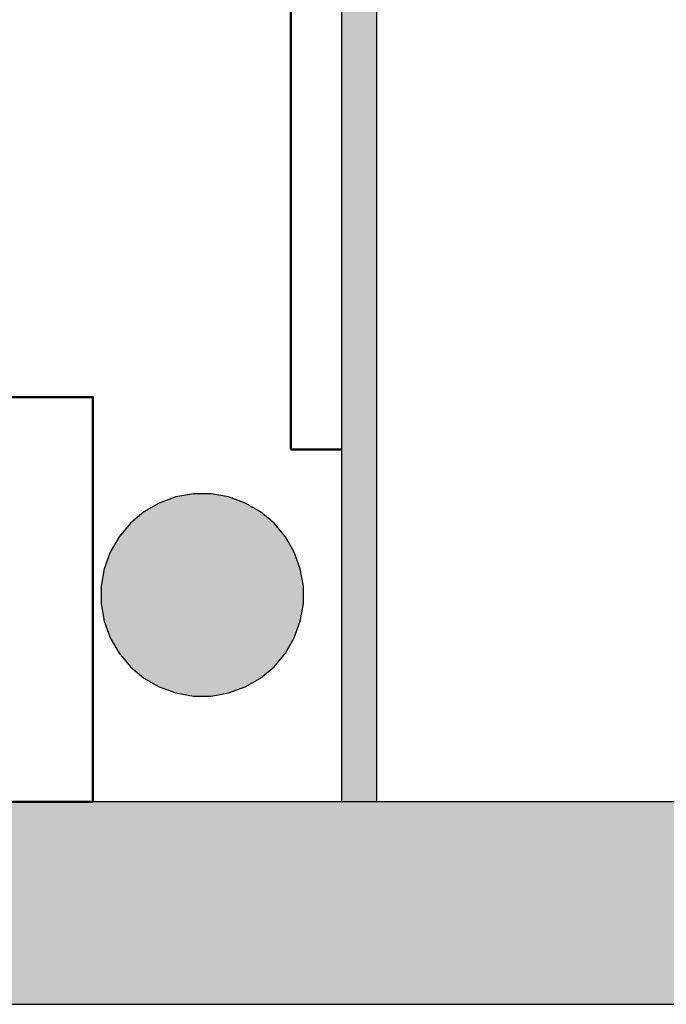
# Model space of a CAD drawing. Header units: metres. Extents: x -1 to 430, y -6 to 34.
# Tile 15 of 68: x 415.78 to 417.05, y 12.84 to 14.79. Entities that reach past the tile are written whole.
import ezdxf

# ---------------------------------------------------------------- set-up
doc = ezdxf.new("R2010")
doc.units = ezdxf.units.M
doc.linetypes.add('CONTINUA', pattern=[0])
for name, color, linetype, lineweight in [('3D PA MURS', 7, 'CONTINUA', 25), ('3D PA PILARS', 7, 'CONTINUA', 25), ('PA MOBLES', 7, 'CONTINUA', 25)]:
    doc.layers.add(name, color=color, linetype=linetype, lineweight=lineweight)

# ---------------------------------------------------------------- blocks, each defined once
blk = doc.blocks.new('_CLOSEDFILLED')
at = {"color": 0, "linetype": 'ByBlock', "lineweight": -2}
blk.add_solid([(-1, -0.2), (0, 0), (-1, 0.2)], dxfattribs=at)
blk = doc.blocks.new('OBJETO_COMPLEJO_2')
at = {"layer": 'PA MOBLES', "color": 202, "linetype": 'CONTINUA', "lineweight": 50, "transparency": 33554687}
for p, q in [((415.194, 14.0618), (415.194, 14.4132)), ((415.6427, 14.4132), (415.6427, 14.0618)), ((415.1686, 14.1804), (415.194, 14.1804)), ((415.6723, 14.1804), (415.6427, 14.1804)), ((415.5665, 13.9814), (415.2744, 13.9814))]:
    blk.add_line(p, q, dxfattribs=at)
for points in [[(415.1686, 14.3116), (415.1389, 14.3116), (415.1389, 14.0491), (415.1686, 14.0491), (415.1686, 14.4386), (415.2067, 14.4386)], [(415.2031, 14.443), (415.1982, 14.4389), (415.1943, 14.4341), (415.1915, 14.4287), (415.1897, 14.4229), (415.1891, 14.4169), (415.1896, 14.4108), (415.1913, 14.4049), (415.1943, 14.3992), (415.1983, 14.3943), (415.2031, 14.3903), (415.2084, 14.3874), (415.2142, 14.3856), (415.2202, 14.3849), (415.2263, 14.3853), (415.2323, 14.387), (415.238, 14.3899)], [(415.5932, 14.3899), (415.5988, 14.387), (415.6048, 14.3853), (415.6109, 14.3849), (415.6169, 14.3856), (415.6227, 14.3874), (415.6281, 14.3903), (415.6328, 14.3943), (415.6368, 14.3992), (415.6398, 14.4049), (415.6415, 14.4108), (415.642, 14.4169), (415.6414, 14.4229), (415.6396, 14.4287), (415.6368, 14.4341), (415.6329, 14.4389), (415.628, 14.443)], [(415.6723, 14.3116), (415.7019, 14.3116), (415.7019, 14.0491), (415.6723, 14.0491), (415.6723, 14.4386), (415.63, 14.4386)], [(415.1933, 14.0653), (415.1949, 14.0495), (415.1995, 14.0348), (415.2067, 14.0215), (415.2162, 14.0099), (415.2278, 14.0003), (415.2411, 13.9931), (415.2558, 13.9885), (415.2716, 13.9869)], [(415.5637, 13.9869), (415.5795, 13.9885), (415.5942, 13.9931), (415.6075, 14.0003), (415.6191, 14.0099), (415.6287, 14.0215), (415.6359, 14.0348), (415.6404, 14.0495), (415.642, 14.0653)]]:
    blk.add_lwpolyline(points, dxfattribs=at)
blk.add_lwpolyline([(415.921, 13.2406), (414.921, 13.2406), (414.921, 14.0407), (415.921, 14.0407), (415.921, 13.2406)], close=True, dxfattribs=at)
for centre, radius, start, end in [((415.4156, 14.0825), 0.4167, 59.5738, 120.4458), ((415.4156, 14.1036), 0.3405, 58.2581, 121.7649)]:
    blk.add_arc(centre, radius, start, end, dxfattribs=at)

msp = doc.modelspace()

# ---------------------------------------------------------------- hatches: boundary and pattern name
at = {"layer": '3D PA MURS', "linetype": 'CONTINUA', "lineweight": 18, "true_color": 0xa0a0a0, "transparency": 33554687}
for points in [[(416.412, 18.217), (416.412, 13.2406), (416.482, 13.2406), (416.482, 18.217)], [(397.6873, 12.8406), (423.6575, 12.8406), (423.7404, 13.2406), (397.7664, 13.2406)]]:
    msp.add_hatch(color=253, dxfattribs=at).paths.add_polyline_path(points)
at = {"layer": '3D PA PILARS', "linetype": 'CONTINUA', "lineweight": 18, "transparency": 33554687}
msp.add_hatch(color=9, dxfattribs=at).paths.add_polyline_path([(416.1545, 13.8493), (416.1195, 13.8493), (416.0851, 13.8433), (416.0523, 13.8313), (416.022, 13.8138), (415.9952, 13.7914), (415.9728, 13.7646), (415.9553, 13.7343), (415.9433, 13.7015), (415.9373, 13.6671), (415.9373, 13.6321), (415.9433, 13.5977), (415.9553, 13.5648), (415.9728, 13.5346), (415.9952, 13.5078), (416.022, 13.4853), (416.0523, 13.4679), (416.0851, 13.4559), (416.1195, 13.4498), (416.1545, 13.4498), (416.1889, 13.4559), (416.2218, 13.4679), (416.252, 13.4853), (416.2788, 13.5078), (416.3013, 13.5346), (416.3187, 13.5648), (416.3307, 13.5977), (416.3368, 13.6321), (416.3368, 13.6671), (416.3307, 13.7015), (416.3187, 13.7343), (416.3013, 13.7646), (416.2788, 13.7914), (416.252, 13.8138), (416.2218, 13.8313), (416.1889, 13.8433)])

# ---------------------------------------------------------------- linework, layer by layer
at = {"layer": '3D PA MURS', "color": 7, "linetype": 'CONTINUA', "lineweight": 25, "transparency": 33554687}
for p, q in [((416.482, 13.2406), (416.482, 18.217)), ((416.412, 17.4496), (416.412, 13.2406)), ((416.412, 13.2406), (409.3121, 13.2406)), ((416.482, 13.2406), (416.412, 13.2406)), ((421.2469, 13.2406), (416.482, 13.2406)), ((397.7664, 12.8406), (423.6575, 12.8406))]:
    msp.add_line(p, q, dxfattribs=at)
at = {"layer": '3D PA PILARS', "color": 7, "linetype": 'CONTINUA', "lineweight": 25, "transparency": 33554687}
for p, q in [((416.0851, 13.8433), (416.0523, 13.8313)), ((416.1195, 13.8493), (416.0851, 13.8433)), ((416.1545, 13.8493), (416.1195, 13.8493)), ((416.1889, 13.8433), (416.1545, 13.8493)), ((416.2218, 13.8313), (416.1889, 13.8433)), ((416.0523, 13.8313), (416.022, 13.8138)), ((416.252, 13.8138), (416.2218, 13.8313)), ((416.022, 13.8138), (415.9952, 13.7914)), ((416.2788, 13.7914), (416.252, 13.8138)), ((415.9952, 13.7914), (415.9728, 13.7646)), ((416.3013, 13.7646), (416.2788, 13.7914)), ((415.9728, 13.7646), (415.9553, 13.7343)), ((416.3187, 13.7343), (416.3013, 13.7646)), ((415.9553, 13.7343), (415.9433, 13.7015)), ((416.3307, 13.7015), (416.3187, 13.7343)), ((415.9433, 13.7015), (415.9373, 13.6671)), ((416.3368, 13.6671), (416.3307, 13.7015)), ((415.9373, 13.6671), (415.9373, 13.6321)), ((416.3368, 13.6321), (416.3368, 13.6671)), ((415.9373, 13.6321), (415.9433, 13.5977)), ((416.3307, 13.5977), (416.3368, 13.6321)), ((415.9433, 13.5977), (415.9553, 13.5648)), ((416.3187, 13.5648), (416.3307, 13.5977)), ((415.9553, 13.5648), (415.9728, 13.5346)), ((416.3013, 13.5346), (416.3187, 13.5648)), ((415.9728, 13.5346), (415.9952, 13.5078)), ((416.2788, 13.5078), (416.3013, 13.5346)), ((415.9952, 13.5078), (416.022, 13.4853)), ((416.252, 13.4853), (416.2788, 13.5078)), ((416.022, 13.4853), (416.0523, 13.4679)), ((416.2218, 13.4679), (416.252, 13.4853)), ((416.0523, 13.4679), (416.0851, 13.4559)), ((416.1889, 13.4559), (416.2218, 13.4679)), ((416.0851, 13.4559), (416.1195, 13.4498)), ((416.1195, 13.4498), (416.1545, 13.4498)), ((416.1545, 13.4498), (416.1889, 13.4559))]:
    msp.add_line(p, q, dxfattribs=at)
at = {"layer": 'PA MOBLES', "color": 202, "linetype": 'CONTINUA', "lineweight": 50, "transparency": 33554687}
for p, q in [((416.312, 13.9373), (416.312, 16.5071)), ((416.412, 13.9373), (416.312, 13.9373))]:
    msp.add_line(p, q, dxfattribs=at)

# ---------------------------------------------------------------- block references
at = {"layer": '3D PA PILARS', "color": 7, "linetype": 'CONTINUA', "lineweight": 25, "transparency": 33554687, "xscale": 0.0002666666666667, "yscale": 0.0002666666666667, "zscale": 0.0002666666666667}
msp.add_blockref('_CLOSEDFILLED', (416.137, 13.6496), dxfattribs=at)
at = {"layer": 'PA MOBLES', "color": 202, "linetype": 'CONTINUA', "lineweight": 50, "transparency": 33554687}
msp.add_blockref('OBJETO_COMPLEJO_2', (0, 0), dxfattribs=at)

doc.saveas('drawing.dxf')
